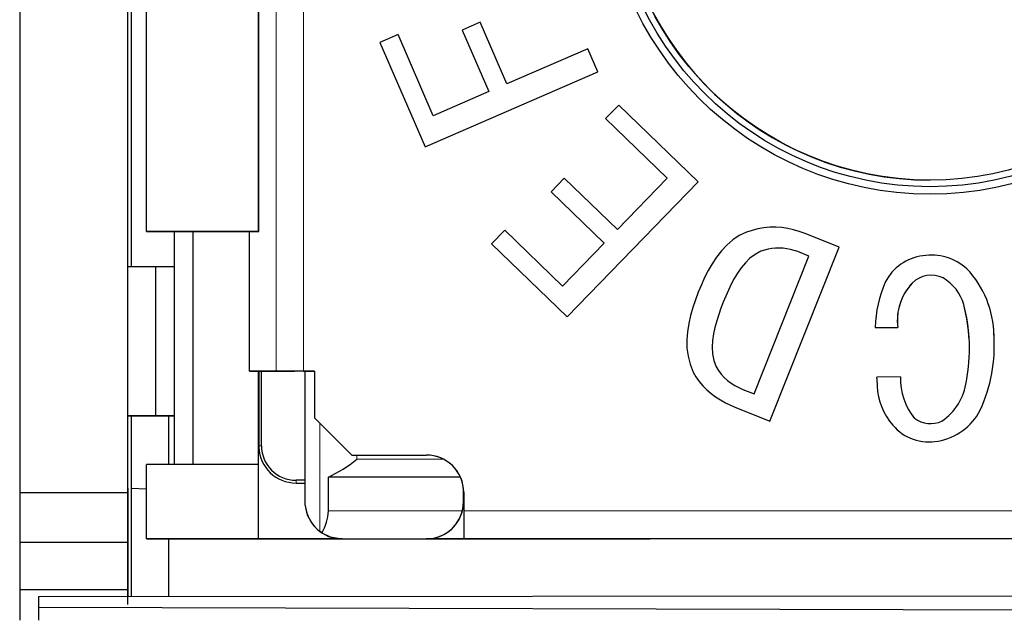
# Model space of a CAD drawing. Header units: millimetres. Extents: x 17 to 414, y 5 to 292.
# Tile 5 of 53: x 192.26 to 197.54, y 25.82 to 29.01. Entities that reach past the tile are written whole.
import ezdxf

# ---------------------------------------------------------------- set-up
doc = ezdxf.new("R2010")
doc.units = ezdxf.units.MM

msp = doc.modelspace()

# ---------------------------------------------------------------- linework, layer by layer
at = {"color": 7, "linetype": 'Continuous', "lineweight": 25}
for p, q in [((192.2616, 105.1973), (192.2616, 25.7902)), ((192.8419, 26.475), (192.8419, 49.2183)), ((192.8616, 27.7954), (192.8616, 29.426)), ((192.9419, 27.876), (192.9419, 29.226)), ((193.5419, 29.226), (193.5419, 27.876)), ((193.5419, 27.876), (193.5419, 29.226)), ((194.7309, 28.998), (194.6339, 28.956)), ((194.8739, 28.668), (194.7309, 28.998)), ((194.2899, 28.932), (194.1919, 28.89)), ((194.4789, 28.496), (194.2899, 28.932)), ((194.6339, 28.956), (194.7769, 28.626)), ((194.6339, 28.956), (194.6339, 28.956)), ((194.6339, 28.956), (194.7769, 28.626)), ((194.1919, 28.89), (194.4359, 28.33)), ((194.1919, 28.89), (194.1919, 28.89)), ((194.1919, 28.89), (194.4359, 28.33)), ((195.3069, 28.856), (194.8739, 28.668)), ((195.3609, 28.732), (195.3069, 28.856)), ((194.4359, 28.33), (195.3609, 28.732)), ((194.4359, 28.33), (195.3609, 28.732)), ((195.3609, 28.732), (195.3609, 28.732)), ((194.7769, 28.626), (194.4789, 28.496)), ((195.4729, 28.554), (195.4019, 28.482)), ((195.8989, 28.142), (195.4729, 28.554)), ((195.4019, 28.482), (195.7329, 28.162)), ((195.4019, 28.482), (195.4019, 28.482)), ((195.4019, 28.482), (195.7329, 28.162)), ((194.4359, 28.33), (194.4359, 28.33)), ((195.1809, 28.162), (195.1109, 28.089)), ((195.4659, 27.886), (195.1809, 28.162)), ((195.1959, 27.417), (195.8989, 28.142)), ((195.1959, 27.417), (195.8989, 28.142)), ((195.7329, 28.162), (195.4659, 27.886)), ((195.8989, 28.142), (195.8989, 28.142)), ((195.1109, 28.089), (195.3949, 27.813)), ((195.1109, 28.089), (195.1109, 28.089)), ((195.1109, 28.089), (195.3949, 27.813)), ((193.5419, 27.876), (192.9419, 27.876)), ((192.9419, 27.876), (193.5429, 27.876)), ((192.9419, 27.876), (192.9419, 27.876)), ((193.1919, 27.876), (193.0919, 27.876)), ((193.0919, 26.626), (193.0919, 27.876)), ((193.5419, 27.876), (193.1919, 27.876)), ((193.1919, 26.626), (193.1919, 27.876)), ((193.4936, 27.126), (193.4936, 27.876)), ((193.4936, 27.876), (193.5419, 27.876)), ((193.5419, 27.876), (193.5419, 27.876)), ((193.5419, 27.876), (193.5419, 27.876)), ((194.8619, 27.882), (194.7909, 27.809)), ((195.1709, 27.582), (194.8619, 27.882)), ((196.1577, 27.8715), (196.1195, 27.8532)), ((196.1884, 27.8811), (196.1577, 27.8715)), ((196.2194, 27.8897), (196.1884, 27.8811)), ((196.251, 27.8958), (196.2194, 27.8897)), ((196.283, 27.899), (196.251, 27.8958)), ((196.3152, 27.8993), (196.283, 27.899)), ((196.3473, 27.8967), (196.3152, 27.8993)), ((196.3791, 27.8915), (196.3473, 27.8967)), ((196.4104, 27.884), (196.3791, 27.8915)), ((196.4412, 27.8746), (196.4104, 27.884)), ((196.4717, 27.8644), (196.4412, 27.8746)), ((196.0841, 27.8299), (196.0521, 27.8022)), ((196.1195, 27.8532), (196.0841, 27.8299)), ((196.6543, 27.7918), (196.4717, 27.8644)), ((192.8616, 27.686), (192.8616, 27.7954)), ((194.7909, 27.809), (195.1959, 27.417)), ((194.7909, 27.809), (194.7909, 27.809)), ((194.7909, 27.809), (195.1959, 27.417)), ((195.3949, 27.813), (195.1709, 27.582)), ((196.0231, 27.7714), (195.9971, 27.738)), ((196.0521, 27.8022), (196.0231, 27.7714)), ((196.235, 27.7692), (196.2044, 27.7529)), ((196.235, 27.7692), (196.2044, 27.7529)), ((196.2544, 27.775), (196.235, 27.7692)), ((196.2544, 27.775), (196.235, 27.7692)), ((196.235, 27.7692), (196.235, 27.7692)), ((196.274, 27.7801), (196.2544, 27.775)), ((196.274, 27.7801), (196.2544, 27.775)), ((196.2544, 27.775), (196.2544, 27.775)), ((196.2939, 27.784), (196.274, 27.7801)), ((196.2939, 27.784), (196.274, 27.7801)), ((196.274, 27.7801), (196.274, 27.7801)), ((196.283, 26.8587), (196.6543, 27.7918)), ((196.283, 26.8587), (196.6543, 27.7918)), ((196.314, 27.7863), (196.2939, 27.784)), ((196.314, 27.7863), (196.2939, 27.784)), ((196.2939, 27.784), (196.2939, 27.784)), ((196.3343, 27.7869), (196.314, 27.7863)), ((196.3343, 27.7869), (196.314, 27.7863)), ((196.314, 27.7863), (196.314, 27.7863)), ((196.3545, 27.7859), (196.3343, 27.7869)), ((196.3343, 27.7869), (196.3343, 27.7869)), ((196.3545, 27.7859), (196.3343, 27.7869)), ((196.3746, 27.7833), (196.3545, 27.7859)), ((196.3545, 27.7859), (196.3545, 27.7859)), ((196.3746, 27.7833), (196.3545, 27.7859)), ((196.3944, 27.779), (196.3746, 27.7833)), ((196.3746, 27.7833), (196.3746, 27.7833)), ((196.3944, 27.779), (196.3746, 27.7833)), ((196.4139, 27.7735), (196.3944, 27.779)), ((196.3944, 27.779), (196.3944, 27.779)), ((196.4139, 27.7735), (196.3944, 27.779)), ((196.4332, 27.7673), (196.4139, 27.7735)), ((196.4139, 27.7735), (196.4139, 27.7735)), ((196.4332, 27.7673), (196.4139, 27.7735)), ((196.4923, 27.744), (196.4332, 27.7673)), ((196.4332, 27.7673), (196.4332, 27.7673)), ((196.4923, 27.744), (196.4332, 27.7673)), ((196.6543, 27.7918), (196.6543, 27.7918)), ((195.9971, 27.738), (195.9737, 27.7027)), ((196.1763, 27.7326), (196.1519, 27.708)), ((196.1763, 27.7326), (196.1519, 27.708)), ((196.2044, 27.7529), (196.1763, 27.7326)), ((196.2044, 27.7529), (196.1763, 27.7326)), ((196.1763, 27.7326), (196.1763, 27.7326)), ((196.1998, 27.0045), (196.4923, 27.744)), ((196.2044, 27.7529), (196.2044, 27.7529)), ((192.9919, 27.686), (192.8419, 27.686)), ((192.9919, 26.886), (192.9919, 27.686)), ((192.9919, 26.886), (192.9919, 27.686)), ((192.9919, 27.686), (192.9919, 27.686)), ((193.0919, 27.686), (192.9919, 27.686)), ((195.9527, 27.6659), (195.9337, 27.6281)), ((195.9737, 27.7027), (195.9527, 27.6659)), ((196.13, 27.681), (196.1103, 27.6525)), ((196.13, 27.681), (196.1103, 27.6525)), ((196.1519, 27.708), (196.13, 27.681)), ((196.1519, 27.708), (196.13, 27.681)), ((196.13, 27.681), (196.13, 27.681)), ((196.1519, 27.708), (196.1519, 27.708)), ((195.9337, 27.6281), (195.9161, 27.5896)), ((196.0925, 27.6227), (196.0762, 27.5921)), ((196.0925, 27.6227), (196.0762, 27.5921)), ((196.1103, 27.6525), (196.0925, 27.6227)), ((196.1103, 27.6525), (196.0925, 27.6227)), ((196.0925, 27.6227), (196.0925, 27.6227)), ((196.1103, 27.6525), (196.1103, 27.6525)), ((197.2119, 27.626), (197.2119, 27.626)), ((195.9161, 27.5896), (195.8992, 27.5507)), ((196.0612, 27.5608), (196.0472, 27.5291)), ((196.0612, 27.5608), (196.0472, 27.5291)), ((196.0762, 27.5921), (196.0612, 27.5608)), ((196.0762, 27.5921), (196.0612, 27.5608)), ((196.0612, 27.5608), (196.0612, 27.5608)), ((196.0762, 27.5921), (196.0762, 27.5921)), ((197.0469, 27.599), (197.0469, 27.599)), ((195.8843, 27.5091), (195.8703, 27.4671)), ((195.8992, 27.5507), (195.8843, 27.5091)), ((196.0472, 27.5291), (196.0336, 27.4972)), ((196.0472, 27.5291), (196.0336, 27.4972)), ((195.8703, 27.4671), (195.858, 27.4246)), ((196.0212, 27.4635), (196.0093, 27.4296)), ((196.0212, 27.4635), (196.0093, 27.4296)), ((196.0336, 27.4972), (196.0212, 27.4635)), ((196.0336, 27.4972), (196.0212, 27.4635)), ((196.0336, 27.4972), (196.0336, 27.4972)), ((197.3229, 27.483), (197.3229, 27.483)), ((195.1959, 27.417), (195.1959, 27.417)), ((195.858, 27.4246), (195.8482, 27.3815)), ((196.0093, 27.4296), (195.9984, 27.3954)), ((196.0093, 27.4296), (195.9984, 27.3954)), ((196.0093, 27.4296), (196.0093, 27.4296)), ((195.8482, 27.3815), (195.8412, 27.3378)), ((195.9891, 27.3608), (195.9816, 27.3257)), ((195.9891, 27.3608), (195.9816, 27.3257)), ((195.9984, 27.3954), (195.9891, 27.3608)), ((195.9984, 27.3954), (195.9891, 27.3608)), ((195.9891, 27.3608), (195.9891, 27.3608)), ((195.9984, 27.3954), (195.9984, 27.3954)), ((196.8479, 27.361), (196.9689, 27.361)), ((196.8479, 27.361), (196.9689, 27.361)), ((196.8479, 27.361), (196.8479, 27.361)), ((196.9689, 27.361), (196.9689, 27.361)), ((195.8412, 27.3378), (195.8374, 27.2937)), ((195.8374, 27.2937), (195.8381, 27.2495)), ((195.9765, 27.2902), (195.9744, 27.2544)), ((195.9765, 27.2902), (195.9744, 27.2544)), ((195.9816, 27.3257), (195.9765, 27.2902)), ((195.9816, 27.3257), (195.9765, 27.2902)), ((195.9765, 27.2902), (195.9765, 27.2902)), ((195.9816, 27.3257), (195.9816, 27.3257)), ((197.4843, 27.3364), (197.4843, 27.3364)), ((197.4849, 27.319), (197.4843, 27.3364)), ((197.4855, 27.3074), (197.4855, 27.3074)), ((195.8381, 27.2495), (195.8447, 27.2058)), ((195.8381, 27.2495), (195.8381, 27.2495)), ((195.8381, 27.2495), (195.8447, 27.2058)), ((195.9744, 27.2544), (195.976, 27.2186)), ((195.9744, 27.2544), (195.9744, 27.2544)), ((195.8447, 27.2058), (195.8567, 27.1632)), ((195.8447, 27.2058), (195.8447, 27.2058)), ((195.8447, 27.2058), (195.8567, 27.1632)), ((195.976, 27.2186), (195.9826, 27.1833)), ((195.8567, 27.1632), (195.8715, 27.1215)), ((195.8567, 27.1632), (195.8567, 27.1632)), ((195.8567, 27.1632), (195.8715, 27.1215)), ((195.9826, 27.1833), (195.9948, 27.1496)), ((193.4936, 27.126), (193.5427, 27.126)), ((193.6359, 27.126), (193.4936, 27.126)), ((193.5419, 26.226), (193.5419, 27.126)), ((193.5419, 26.626), (193.5419, 27.126)), ((193.5427, 27.126), (193.6011, 27.126)), ((193.5429, 27.126), (193.5429, 26.726)), ((193.5577, 26.726), (193.5577, 27.126)), ((193.6011, 27.126), (193.7342, 27.126)), ((193.8419, 27.126), (193.7834, 27.126)), ((193.7834, 27.126), (193.8419, 27.126)), ((193.7919, 26.5409), (193.7919, 27.126)), ((193.8419, 27.126), (193.8419, 26.876)), ((195.8715, 27.1215), (195.887, 27.0953)), ((195.8715, 27.1215), (195.8715, 27.1215)), ((195.8715, 27.1215), (195.887, 27.0953)), ((195.887, 27.0953), (195.9041, 27.0702)), ((195.887, 27.0953), (195.887, 27.0953)), ((195.887, 27.0953), (195.9041, 27.0702)), ((196.9839, 27.095), (196.8559, 27.094)), ((196.8561, 27.0885), (196.8561, 27.0885)), ((196.9839, 27.095), (196.9839, 27.095)), ((196.9839, 27.095), (196.9841, 27.0683)), ((195.9041, 27.0702), (195.9235, 27.0467)), ((195.9041, 27.0702), (195.9041, 27.0702)), ((195.9041, 27.0702), (195.9235, 27.0467)), ((195.9235, 27.0467), (195.9449, 27.0252)), ((195.9235, 27.0467), (195.9235, 27.0467)), ((195.9235, 27.0467), (195.9449, 27.0252)), ((196.1392, 27.0284), (196.1998, 27.0045)), ((196.859, 27.0423), (196.859, 27.0423)), ((195.9449, 27.0252), (195.9681, 27.0055)), ((195.9449, 27.0252), (195.9449, 27.0252)), ((195.9449, 27.0252), (195.9681, 27.0055)), ((195.9681, 27.0055), (195.9927, 26.9876)), ((195.9681, 27.0055), (195.9681, 27.0055)), ((195.9681, 27.0055), (195.9927, 26.9876)), ((195.9927, 26.9876), (196.0185, 26.9715)), ((195.9927, 26.9876), (195.9927, 26.9876)), ((195.9927, 26.9876), (196.0185, 26.9715)), ((196.0185, 26.9715), (196.0453, 26.957)), ((196.0185, 26.9715), (196.0185, 26.9715)), ((196.0185, 26.9715), (196.0453, 26.957)), ((196.0453, 26.957), (196.0727, 26.9439)), ((196.0453, 26.957), (196.0453, 26.957)), ((196.0453, 26.957), (196.0727, 26.9439)), ((196.0727, 26.9439), (196.1005, 26.9313)), ((196.0727, 26.9439), (196.0727, 26.9439)), ((196.0727, 26.9439), (196.1005, 26.9313)), ((196.1005, 26.9313), (196.283, 26.8587)), ((196.1005, 26.9313), (196.1005, 26.9313)), ((196.1005, 26.9313), (196.283, 26.8587)), ((192.9919, 26.886), (192.8419, 26.886)), ((192.8616, 25.9174), (192.8616, 26.886)), ((192.9919, 26.886), (192.9919, 26.886)), ((192.9919, 26.886), (193.0919, 26.886)), ((193.0919, 26.886), (192.9919, 26.886)), ((193.0616, 26.626), (193.0616, 26.886)), ((193.8419, 26.876), (194.0419, 26.676)), ((193.8419, 26.876), (194.0419, 26.676)), ((193.8419, 26.876), (193.8419, 26.876)), ((197.4109, 26.916), (197.4109, 26.916)), ((196.283, 26.8587), (196.283, 26.8587)), ((196.9429, 26.836), (196.9429, 26.836)), ((193.5429, 26.726), (193.5431, 26.7162)), ((193.5431, 26.7162), (193.5431, 26.7162)), ((197.1849, 26.751), (197.1849, 26.751)), ((194.0419, 26.676), (194.4419, 26.676)), ((194.0419, 26.676), (194.0919, 26.676)), ((194.0419, 26.676), (194.0419, 26.676)), ((194.0919, 26.676), (194.4419, 26.676)), ((194.0919, 26.676), (194.0919, 26.676)), ((192.9419, 26.226), (192.9419, 26.626)), ((193.5419, 26.626), (192.9419, 26.626)), ((193.5419, 26.226), (193.5419, 26.626)), ((193.5419, 26.626), (193.5419, 26.626)), ((194.6244, 26.5577), (193.9164, 26.5577)), ((193.9164, 26.376), (193.9164, 26.5577)), ((192.8419, 26.4986), (192.8419, 25.9174)), ((193.7919, 26.5409), (193.7429, 26.5409)), ((193.7429, 26.526), (193.7919, 26.526)), ((193.7429, 26.526), (193.7919, 26.526)), ((193.7919, 26.406), (193.7919, 26.5409)), ((192.2616, 26.475), (192.8419, 26.475)), ((192.8419, 25.8737), (192.8419, 26.4983)), ((192.8419, 25.9174), (192.8419, 26.4983)), ((192.8419, 26.208), (192.8419, 26.475)), ((192.8616, 26.4976), (192.9419, 26.4948)), ((194.6409, 26.426), (194.6409, 26.496)), ((194.6409, 26.426), (194.6409, 26.496)), ((194.6419, 26.476), (194.6419, 26.376)), ((193.7919, 26.406), (193.7919, 26.406)), ((194.6419, 26.376), (194.6419, 26.226)), ((192.2616, 26.208), (192.8419, 26.208)), ((192.8419, 25.954), (192.8419, 26.208)), ((193.5419, 26.226), (192.9419, 26.226)), ((192.9419, 26.226), (193.9909, 26.226)), ((192.9419, 26.226), (192.9419, 26.226)), ((193.0616, 25.9175), (193.0616, 26.226)), ((193.5419, 26.226), (193.5419, 26.226)), ((193.9909, 26.226), (193.5419, 26.226)), ((193.9909, 26.226), (194.4409, 26.226)), ((193.9909, 26.226), (194.4409, 26.226)), ((194.9419, 26.226), (194.4409, 26.226)), ((194.4409, 26.226), (194.9419, 26.226)), ((199.6419, 26.226), (194.6419, 26.226)), ((194.6419, 26.226), (194.9419, 26.226)), ((194.6419, 26.226), (194.6419, 26.226)), ((194.9419, 26.226), (195.6419, 26.226)), ((195.5419, 26.226), (195.5419, 26.226)), ((195.5919, 26.226), (195.5919, 26.226)), ((195.5919, 26.226), (195.6419, 26.226)), ((198.6919, 26.226), (195.5919, 26.226)), ((195.6419, 26.226), (195.6419, 26.226)), ((192.2616, 25.954), (192.8419, 25.954)), ((192.3616, 25.9171), (199.102, 25.9212)), ((192.8419, 25.9174), (192.8419, 25.954)), ((192.3616, 25.9171), (192.3616, 25.8594)), ((192.3616, 25.8594), (192.3616, 25.7902)), ((192.3616, 25.8594), (199.1019, 25.8419))]:
    msp.add_line(p, q, dxfattribs=at)
at = {"color": 8, "linetype": 'Continuous', "lineweight": 18}
for p, q in [((193.6359, 27.126), (193.6359, 32.526)), ((193.7834, 27.126), (193.7834, 32.526)), ((197.1419, 28.151), (197.1419, 28.151)), ((196.0472, 27.5291), (196.0472, 27.5291)), ((196.0212, 27.4635), (196.0212, 27.4635)), ((193.87, 26.2667), (193.87, 26.8479)), ((193.5577, 26.726), (193.5429, 26.726)), ((194.0684, 26.6531), (194.0684, 26.676)), ((194.4419, 26.676), (194.4419, 26.676)), ((194.5349, 26.6531), (194.0684, 26.6531)), ((193.7429, 26.5409), (193.7429, 26.526)), ((193.7429, 26.526), (193.7429, 26.526)), ((194.6409, 26.426), (194.6409, 26.426)), ((193.9164, 26.376), (194.6345, 26.376)), ((194.6419, 26.376), (199.6419, 26.376)), ((193.9909, 26.226), (193.9909, 26.226)), ((194.4409, 26.226), (194.4409, 26.226))]:
    msp.add_line(p, q, dxfattribs=at)
at = {"color": 7, "linetype": 'Continuous', "lineweight": 25, "flags": 128}
for points in [[(193.7834, 27.126), (193.7575, 27.126), (193.7325, 27.126), (193.7089, 27.126), (193.6876, 27.126), (193.6691, 27.126), (193.6541, 27.126), (193.6429, 27.126), (193.6359, 27.126)], [(193.7834, 27.126), (193.7748, 27.126), (193.7664, 27.126), (193.7585, 27.126), (193.7514, 27.126), (193.7453, 27.126), (193.7403, 27.126), (193.7366, 27.126), (193.7342, 27.126)], [(192.8419, 26.886), (192.8448, 26.886), (192.8533, 26.886), (192.8672, 26.886), (192.8858, 26.886), (192.9085, 26.886), (192.9345, 26.886), (192.9626, 26.886), (192.9919, 26.886)], [(193.8821, 26.2582), (193.8739, 26.2638), (193.87, 26.2667)], [(193.8821, 26.2582), (193.9255, 26.2371), (193.9909, 26.226)]]:
    msp.add_lwpolyline(points, dxfattribs=at)
at = {"color": 7, "linetype": 'Continuous', "lineweight": 25}
for radius in [1.75, 1.71, 1.675]:
    msp.add_circle((197.1419, 29.826), radius, dxfattribs=at)
for centre, radius, start, end in [((197.1419, 29.826), 1.675, 182.8212, 270), ((197.1366, 27.4832), 0.264, 97.3387, 152.7601), ((197.1483, 27.4627), 0.286, 47.9486, 99.1415), ((196.9539, 27.3103), 0.531, 0.9409, 43.3816), ((197.1485, 27.4956), 0.145, 64.0863, 134.5004), ((197.1485, 27.4956), 0.145, 64.0863, 134.5004), ((197.0909, 27.4176), 0.241, 15.7599, 59.879), ((197.0909, 27.4176), 0.241, 15.7599, 59.879), ((197.5245, 27.3382), 0.677, 156.8773, 178.0651), ((197.2606, 27.3972), 0.294, 136.6439, 187.0649), ((197.2606, 27.3972), 0.294, 136.6439, 182.8212), ((196.4132, 27.2463), 0.94, 349.3157, 14.5862), ((196.4132, 27.2463), 0.94, 2.8212, 14.5862), ((196.6406, 27.2658), 0.846, 335.5809, 3.6093), ((196.6406, 27.2658), 0.846, 335.5809, 3.6093), ((196.2385, 27.2933), 0.2829, 210.5163, 249.4549), ((198.2564, 27.1575), 1.402, 182.5936, 184.5591), ((198.2564, 27.1575), 1.402, 182.5936, 184.5591), ((197.3197, 27.0848), 0.336, 178.2591, 219.0748), ((197.1956, 27.0589), 0.337, 182.194, 221.4089), ((197.1956, 27.0589), 0.337, 182.194, 221.4089), ((197.0325, 27.1121), 0.307, 304.1591, 352.5065), ((197.145, 26.9934), 0.148, 234.4089, 293.8592), ((197.1315, 27.0615), 0.315, 279.7629, 332.5026), ((197.1315, 27.0615), 0.315, 279.7629, 332.5026), ((197.1361, 26.9993), 0.253, 220.1888, 281.1046), ((197.1361, 26.9993), 0.253, 220.1888, 281.1046), ((193.7429, 26.726), 0.2, 182.8212, 270), ((193.7429, 26.726), 0.1852, 180, 270), ((194.4419, 26.476), 0.2, 0, 90), ((194.4419, 26.476), 0.2, 2.8212, 90), ((193.5772, 27.2671), 0.7863, 295.5624, 308.6662), ((193.9909, 26.426), 0.2, 185.7324, 232.8076), ((193.9909, 26.426), 0.2, 185.732, 270), ((194.4409, 26.426), 0.2, 270, 360), ((194.4409, 26.426), 0.2, 345.5225, 0), ((193.6483, 26.3901), 0.2685, 330.562, 356.9861), ((194.4409, 26.426), 0.2, 270.0001, 345.5225)]:
    msp.add_arc(centre, radius, start, end, dxfattribs=at)
at = {"color": 8, "linetype": 'Continuous', "lineweight": 18}
msp.add_arc((193.7429, 26.726), 0.2, 182.8212, 270, dxfattribs=at)

doc.saveas('drawing.dxf')
